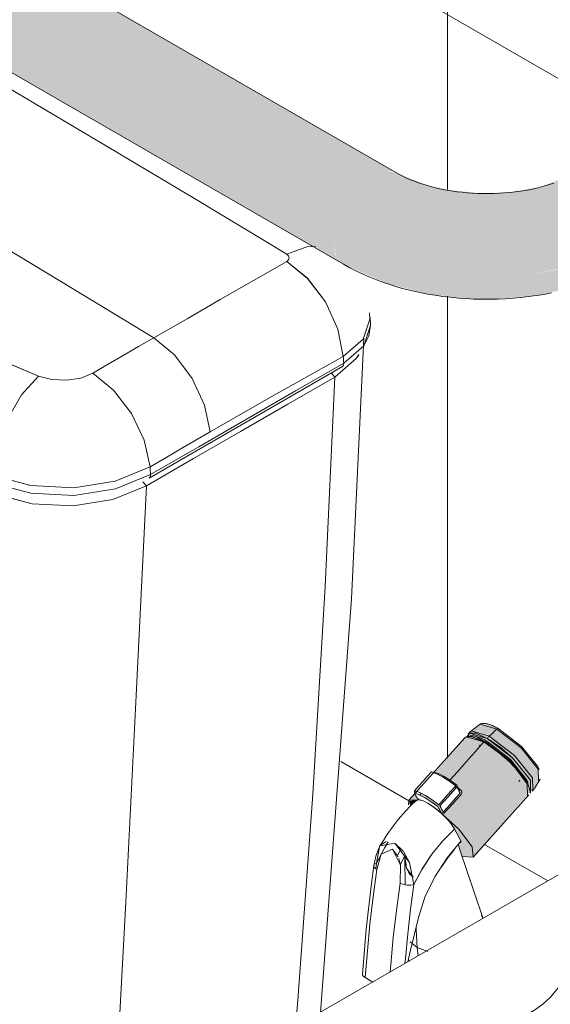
# Model space of a CAD drawing. Header units: millimetres. Extents: x -5352 to 6018, y -8027 to 2580.
# Tile 46 of 82: x 4926 to 5087, y -6235 to -5937. Entities that reach past the tile are written whole.
import ezdxf

# ---------------------------------------------------------------- set-up
doc = ezdxf.new("R2010")
doc.units = ezdxf.units.MM
for name, color, linetype, lineweight in [('A-WALL-PATT', 7, 'Continuous', 5), ('G-IMPT', 7, 'Continuous', 5), ('P-SANR-FIXT', 7, 'Continuous', 5)]:
    doc.layers.add(name, color=color, linetype=linetype, lineweight=lineweight)

# ---------------------------------------------------------------- blocks, each defined once
blk = doc.blocks.new('BARRA DE APOIO EM AÇO INOX 70cm - 2310_E_070_BR_Branco-V2-ISO_BANHEIRO')
at = {"layer": 'P-SANR-FIXT', "true_color": 0xf4f4f4}
for points in [[(6705.07, -6003.57), (6705.93, -5998.07), (6708.39, -5992.42), (6712.06, -5987.47), (6716.39, -5983.97), (6720.72, -5982.47), (6723.77, -5982.82), (6298.71, -5737.41), (6295.04, -5736.7), (6290.71, -5738.21), (6286.38, -5741.7), (6282.71, -5746.65), (6280.25, -5752.31), (6279.39, -5757.8), (6702.21, -6001.92)], [(6708.39, -6010.89), (6705.93, -6008.07), (6705.07, -6003.57), (6279.39, -5757.8), (6280.25, -5762.31), (6282.71, -5765.13), (6706.31, -6009.69)], [(6751.74, -6014.73), (6764.62, -6014), (6778.63, -6011.32), (6788.41, -6008.31), (6798.37, -6003.3), (6797.55, -5998.07), (6795.1, -5992.42), (6791.43, -5987.47), (6787.1, -5983.97), (6782.77, -5982.47), (6778.63, -5983.37), (6767.91, -5987.46), (6759.46, -5988.95), (6750.56, -5989.45), (6740.15, -5988.37), (6734.04, -5987.06), (6724.16, -5983.14), (6720.72, -5982.47), (6716.39, -5983.97), (6712.06, -5987.47), (6708.39, -5992.42), (6705.93, -5998.07), (6705.07, -6003.57), (6715.07, -6008.31), (6726.48, -6011.83), (6738.86, -6014)], [(6754.07, -6021.41), (6762.96, -6020.7), (6769.14, -6019.87), (6779.09, -6017.65), (6790.04, -6013.4), (6795.1, -6010.89), (6797.55, -6008.07), (6798.06, -6003.73), (6788.41, -6008.31), (6777, -6011.83), (6764.62, -6014), (6751.74, -6014.73), (6738.86, -6014), (6724.49, -6011.21), (6714.57, -6008.07), (6705.07, -6003.57), (6706.14, -6008.31), (6708.39, -6010.89), (6721.59, -6016.75), (6734.81, -6020.05), (6745.75, -6021.28)]]:
    blk.add_hatch(color=7, dxfattribs=at).paths.add_polyline_path(points)
at = {"layer": 'P-SANR-FIXT'}
for p, q in [((6724.39, -5983.18), (6298.71, -5737.41)), ((6282.71, -5765.13), (6708.39, -6010.89))]:
    blk.add_line(p, q, dxfattribs=at)
for points in [[(6724.39, -5983.18, 0), (6725.35, -5983.72, 0), (6726.38, -5984.24, 0), (6727.48, -5984.76, 0), (6728.63, -5985.26, 0), (6729.83, -5985.74, 0), (6731.09, -5986.2, 0), (6732.4, -5986.64, 0), (6733.76, -5987.05, 0), (6735.16, -5987.44, 0), (6736.59, -5987.8, 0), (6738.07, -5988.12, 0), (6739.57, -5988.41, 0), (6741.11, -5988.67, 0), (6742.67, -5988.9, 0), (6744.25, -5989.09, 0), (6745.84, -5989.24, 0), (6747.46, -5989.36, 0), (6749.08, -5989.44, 0), (6750.71, -5989.48, 0), (6752.34, -5989.49, 0), (6753.96, -5989.46, 0), (6755.59, -5989.39, 0), (6757.2, -5989.28, 0), (6758.81, -5989.14, 0), (6760.39, -5988.95, 0), (6761.96, -5988.74, 0), (6763.5, -5988.49, 0), (6765.01, -5988.2, 0), (6766.49, -5987.89, 0), (6767.94, -5987.54, 0), (6769.35, -5987.16, 0), (6770.72, -5986.76, 0), (6772.04, -5986.32, 0)], [(6708.39, -6010.89, 0), (6710.3, -6011.96, 0), (6712.26, -6012.96, 0), (6714.27, -6013.91, 0), (6716.31, -6014.8, 0), (6718.4, -6015.63, 0), (6720.51, -6016.4, 0), (6722.66, -6017.12, 0), (6724.85, -6017.79, 0), (6727.06, -6018.4, 0), (6729.3, -6018.95, 0), (6731.56, -6019.45, 0), (6733.84, -6019.9, 0), (6736.15, -6020.29, 0), (6738.47, -6020.62, 0), (6740.8, -6020.9, 0), (6743.15, -6021.13, 0), (6745.51, -6021.3, 0), (6747.87, -6021.42, 0), (6750.24, -6021.48, 0), (6752.61, -6021.49, 0), (6754.97, -6021.44, 0), (6757.34, -6021.34, 0), (6759.7, -6021.18, 0), (6762.05, -6020.97, 0), (6764.39, -6020.7, 0), (6766.71, -6020.38, 0), (6769.02, -6020.01, 0), (6771.31, -6019.58, 0)]]:
    blk.add_polyline3d(points, dxfattribs=at)
blk = doc.blocks.new('Deca_Caixa acoplada com acionamento Duo_Cx_ Acoplada Univ_ Compet_CDC_00F - CDC_00F_17_Branco-2802808-ISO_BANHEIRO')
at = {"layer": 'P-SANR-FIXT'}
for p, q in [((6697.28, -6005.6), (6691.16, -6007.78)), ((6699.84, -6005.54), (6697.28, -6005.6)), ((6650.9, -6033.19), (6626.28, -6018.2)), ((6716.38, -6027.53), (6716.19, -6025.65)), ((6716.53, -6028.46), (6716.32, -6026.54)), ((6585.4, -6031.83), (6615.97, -6044.74)), ((6705.75, -6045.07), (6712.24, -6039.47)), ((6712.24, -6039.46), (6713, -6038.29)), ((6628.78, -6045.37), (6632.42, -6043.88)), ((6649.53, -6075.66), (6708.03, -6041.88)), ((6704.71, -6043.87), (6705.75, -6045.07)), ((6705.75, -6045.07), (6704.71, -6043.87)), ((6615.97, -6044.74), (6620.04, -6045.83)), ((6620.04, -6045.83), (6624.48, -6046.05)), ((6624.48, -6046.05), (6628.78, -6045.37)), ((6648, -6064.22), (6644.14, -6056.11)), ((6649.77, -6072.3), (6648, -6064.22)), ((6601.85, -6074.77), (6613.73, -6077.96)), ((6648.67, -6078.02), (6647.64, -6076.82)), ((6647.64, -6076.82), (6648.68, -6078.02)), ((6649.57, -6075.63), (6649.87, -6075.22)), ((6649.87, -6075.22), (6649.94, -6074.6)), ((6601.71, -6077.12), (6613.66, -6080.28)), ((6613.73, -6077.96), (6626.66, -6078.59)), ((6638.5, -6082.15), (6648.67, -6078.02)), ((6602.82, -6080.52), (6614.07, -6083.47)), ((6613.66, -6080.28), (6626.68, -6080.9)), ((6626.51, -6084.04), (6638.48, -6082.16)), ((6614.13, -6083.47), (6626.47, -6084.04))]:
    blk.add_line(p, q, dxfattribs=at)
for points in [[(6581.05, -5942.23, 0), (6608.71, -5958.51, 0), (6636.26, -5974.86, 0), (6663.76, -5991.27, 0), (6691.16, -6007.78, 0)], [(6636.26, -5974.86, 0), (6608.71, -5958.51, 0), (6581.05, -5942.23, 0)], [(6552.75, -5974.75, 0), (6577.03, -5988.88, 0), (6601.65, -6003.43, 0), (6626.28, -6018.2, 0), (6650.9, -6033.19, 0)], [(6691.16, -6007.78, 0), (6663.75, -5991.27, 0), (6636.26, -5974.86, 0)], [(6615.97, -6044.74, 0), (6585.4, -6031.82, 0), (6555.91, -6018.17, 0), (6527.58, -6003.78, 0), (6500.37, -5988.66, 0)], [(6626.28, -6018.2, 0), (6601.65, -6003.43, 0), (6577.03, -5988.88, 0)], [(6691.16, -6007.78, 0), (6697.28, -6005.6, 0), (6699.84, -6005.54, 0)], [(6691.16, -6007.78, 0), (6691.74, -6008.3, 0), (6691.94, -6008.91, 0), (6691.74, -6009.51, 0), (6691.16, -6010.01, 0)], [(6691.16, -6010.01, 0), (6691.74, -6009.51, 0), (6691.94, -6008.91, 0), (6691.74, -6008.3, 0), (6691.16, -6007.78, 0)], [(6691.16, -6010.01, 0), (6681.09, -6015.8, 0), (6671.06, -6021.58, 0), (6661, -6027.37, 0), (6650.9, -6033.19, 0)], [(6650.9, -6033.19, 0), (6661, -6027.37, 0), (6671.06, -6021.58, 0), (6681.09, -6015.8, 0), (6691.16, -6010.01, 0)], [(6702.87, -6022.31, 0), (6697.47, -6015.15, 0), (6691.16, -6010.01, 0)], [(6691.16, -6010.01, 0), (6697.47, -6015.14, 0), (6702.87, -6022.31, 0), (6706.65, -6030.56, 0), (6708.29, -6038.79, 0)], [(6708.29, -6038.79, 0), (6706.64, -6030.56, 0), (6702.87, -6022.31, 0)], [(6716.19, -6025.66, 0), (6716.38, -6027.53, 0), (6714.29, -6033.6, 0), (6708.29, -6038.79, 0)], [(6708.29, -6038.79, 0), (6714.29, -6033.6, 0), (6716.38, -6027.53, 0)], [(6716.53, -6028.47, 0), (6716.58, -6029.46, 0), (6714.48, -6035.59, 0), (6708.44, -6040.82, 0)], [(6716.05, -6032.59, 0), (6716.58, -6029.46, 0), (6716.53, -6028.46, 0)], [(6650.9, -6033.19, 0), (6646.29, -6035.85, 0), (6641.68, -6038.52, 0), (6637.06, -6041.2, 0), (6632.42, -6043.89, 0)], [(6632.42, -6043.88, 0), (6637.06, -6041.2, 0), (6641.68, -6038.52, 0), (6646.29, -6035.85, 0), (6650.9, -6033.19, 0)], [(6650.9, -6033.19, 0), (6657.15, -6038.35, 0), (6662.5, -6045.45, 0), (6666.27, -6053.57, 0), (6667.97, -6061.66, 0)], [(6662.5, -6045.45, 0), (6657.15, -6038.35, 0), (6650.9, -6033.19, 0)], [(6701.36, -6237.64, 0), (6710.75, -6112.26, 0), (6714.52, -6033.24, 0)], [(6708.44, -6040.82, 0), (6714.48, -6035.59, 0), (6716.05, -6032.59, 0)], [(6649.94, -6074.6, 0), (6664.56, -6066.15, 0), (6679.19, -6057.71, 0), (6693.82, -6049.26, 0), (6708.44, -6040.82, 0)], [(6708.44, -6040.82, 0), (6693.82, -6049.26, 0), (6679.19, -6057.71, 0), (6664.56, -6066.15, 0), (6649.94, -6074.6, 0)], [(6708.29, -6038.79, 0), (6698.16, -6044.49, 0), (6688.09, -6050.18, 0), (6678.02, -6055.9, 0), (6667.97, -6061.66, 0)], [(6667.97, -6061.66, 0), (6678.02, -6055.9, 0), (6688.09, -6050.18, 0), (6698.16, -6044.49, 0), (6708.29, -6038.79, 0)], [(6713.03, -6038.24, 0), (6712.24, -6039.46, 0), (6705.75, -6045.07, 0)], [(6708.44, -6040.82, 0), (6708.37, -6041.45, 0), (6708.07, -6041.85, 0)], [(6708.07, -6041.85, 0), (6708.37, -6041.45, 0), (6708.44, -6040.82, 0)], [(6708.29, -6038.79, 0), (6708.33, -6039.29, 0), (6708.37, -6039.8, 0), (6708.4, -6040.31, 0), (6708.44, -6040.82, 0)], [(6708.44, -6040.82, 0), (6708.4, -6040.31, 0), (6708.37, -6039.8, 0), (6708.33, -6039.29, 0), (6708.29, -6038.79, 0)], [(6632.42, -6043.88, 0), (6628.78, -6045.37, 0), (6624.48, -6046.05, 0), (6620.04, -6045.83, 0), (6615.97, -6044.74, 0)], [(6644.14, -6056.11, 0), (6638.71, -6049.02, 0), (6632.42, -6043.89, 0)], [(6632.42, -6043.89, 0), (6638.71, -6049.02, 0), (6644.14, -6056.11, 0), (6648, -6064.22, 0), (6649.77, -6072.3, 0)], [(6601.85, -6074.77, 0), (6603.34, -6066.54, 0), (6606.49, -6058.06, 0), (6610.89, -6050.47, 0), (6615.97, -6044.74, 0)], [(6615.97, -6044.74, 0), (6610.89, -6050.47, 0), (6606.49, -6058.06, 0)], [(6705.75, -6045.07, 0), (6691.48, -6053.31, 0), (6677.21, -6061.55, 0), (6662.94, -6069.78, 0), (6648.67, -6078.02, 0)], [(6648.68, -6078.02, 0), (6662.95, -6069.78, 0), (6677.21, -6061.54, 0), (6691.48, -6053.31, 0), (6705.75, -6045.07, 0)], [(6667.97, -6061.66, 0), (6666.27, -6053.57, 0), (6662.5, -6045.45, 0)], [(6705.75, -6045.07, 0), (6702.83, -6108.51, 0), (6699.09, -6171.43, 0), (6694.53, -6233.81, 0), (6693.87, -6241.94, 0)], [(6693.87, -6241.94, 0), (6694.53, -6233.81, 0), (6699.09, -6171.43, 0), (6702.83, -6108.51, 0), (6705.75, -6045.07, 0)], [(6667.97, -6061.66, 0), (6663.42, -6064.3, 0), (6658.87, -6066.95, 0), (6654.32, -6069.62, 0), (6649.77, -6072.3, 0)], [(6649.77, -6072.3, 0), (6654.32, -6069.62, 0), (6658.87, -6066.95, 0), (6663.42, -6064.3, 0), (6667.97, -6061.66, 0)], [(6649.77, -6072.3, 0), (6639.17, -6076.62, 0), (6626.66, -6078.59, 0), (6613.73, -6077.96, 0), (6601.85, -6074.77, 0)], [(6626.66, -6078.59, 0), (6639.17, -6076.62, 0), (6649.77, -6072.3, 0)], [(6649.94, -6074.6, 0), (6649.9, -6074.02, 0), (6649.86, -6073.45, 0), (6649.81, -6072.87, 0), (6649.77, -6072.3, 0)], [(6649.77, -6072.3, 0), (6649.81, -6072.87, 0), (6649.86, -6073.45, 0), (6649.9, -6074.02, 0), (6649.94, -6074.6, 0)], [(6649.94, -6074.6, 0), (6639.28, -6078.92, 0), (6626.68, -6080.9, 0), (6613.66, -6080.28, 0), (6601.71, -6077.12, 0)], [(6626.68, -6080.9, 0), (6639.28, -6078.92, 0), (6649.94, -6074.6, 0)], [(6649.94, -6074.6, 0), (6649.87, -6075.22, 0), (6649.57, -6075.63, 0)], [(6648.66, -6078.03, 0), (6638.48, -6082.16, 0), (6626.47, -6084.04, 0), (6614.08, -6083.47, 0), (6602.76, -6080.49, 0)], [(6638.67, -6273.81, 0), (6639.11, -6265.82, 0), (6642.42, -6204.17, 0), (6645.61, -6141.56, 0), (6648.66, -6078.03, 0)], [(6648.67, -6078.02, 0), (6645.61, -6141.56, 0), (6642.42, -6204.16, 0), (6639.11, -6265.82, 0), (6638.68, -6273.81, 0)]]:
    blk.add_polyline3d(points, dxfattribs=at)
blk = doc.blocks.new('B1')
at = {"layer": 'G-IMPT'}
blk.add_line((6819.5, -6169.23), (6413.48, -6403.65), dxfattribs=at)
at = {"layer": 'P-SANR-FIXT'}
blk.add_polyline3d([(6776.45, -6225.63, 0), (6774.83, -6228.21, 0), (6773.01, -6230.64, 0), (6771, -6232.9, 0), (6768.82, -6234.95, 0), (6766.48, -6236.73, 0), (6763.99, -6238.19, 0)], dxfattribs=at)
blk = doc.blocks.new('deca_ducha-higienica-com-registro-e-derivacao_flex_1984_20_act - 1984_C20_ACT_Cromado-2955214-ISO_BANHEIRO')
at = {"layer": 'P-SANR-FIXT', "true_color": 0xf4f4f4}
for points in [[(6752.51, -6153.84), (6754.82, -6151.78), (6749.71, -6150.25), (6747.15, -6152.24), (6749.28, -6152.37), (6751.95, -6153.58)], [(6755.02, -6151.65), (6752.41, -6150.28), (6749.71, -6150.25), (6754.82, -6151.61)], [(6752.19, -6154.2), (6750.66, -6152.99), (6748.56, -6152.32), (6747.15, -6152.24), (6746.51, -6152.96), (6747.79, -6152.78), (6750.68, -6153.92), (6751.64, -6154.12)], [(6764.67, -6171), (6765.1, -6170.64), (6765.46, -6169.47), (6764.96, -6167.22), (6759.92, -6160.93), (6757.1, -6158.21), (6751.85, -6154.54), (6747.99, -6152.84), (6746.9, -6152.81), (6746.51, -6152.96), (6746.57, -6153.93), (6747.09, -6154.06), (6747.38, -6153.79), (6749.44, -6154.39), (6752.03, -6155.62), (6759.51, -6161.68), (6763.97, -6167.73), (6764.39, -6169.49), (6764.76, -6170.86)], [(6746.91, -6154.11), (6746.54, -6153.93), (6746.62, -6154.09)], [(6751.51, -6155.44), (6748.23, -6153.89), (6747.25, -6153.93), (6747.9, -6154.26), (6750.9, -6155.34)], [(6765.67, -6170.15), (6767.39, -6167.35), (6767.32, -6163.87), (6762.12, -6157.42), (6754.82, -6151.78), (6752.51, -6153.84), (6758.23, -6158.09), (6762.12, -6161.88), (6764.5, -6164.89), (6765.6, -6166.5), (6766.15, -6169.19), (6765.67, -6169.37), (6765.41, -6169.63), (6765.46, -6170.14)], [(6747.59, -6190.55), (6764.79, -6170.7), (6763.99, -6168.29), (6761.44, -6164.68), (6756.43, -6159.7), (6752.8, -6156.92), (6750.9, -6155.62), (6740.73, -6167.3), (6744.09, -6170.43), (6744.19, -6171.16), (6743.04, -6172.56), (6738.74, -6177.91), (6743.32, -6182.01), (6747.29, -6187.38), (6747.44, -6188.97)], [(6763.95, -6168.23), (6763.86, -6168.07), (6763.94, -6167.7), (6763.93, -6167.17), (6758.29, -6160.46), (6751.26, -6155.4), (6750.9, -6155.63), (6756.89, -6160.1), (6760.17, -6163.3), (6762.9, -6166.68), (6763.86, -6168.1)], [(6765.75, -6169.63), (6766.4, -6168.91), (6765.1, -6165.77), (6761.8, -6161.54), (6758.07, -6157.94), (6753.98, -6154.84), (6752.49, -6154.55), (6753.79, -6155.74), (6758.54, -6159.53), (6762.77, -6164), (6765.1, -6167.64), (6765.36, -6168.42)], [(6742.88, -6169.12), (6738.82, -6166.09), (6738.35, -6166.17), (6742.35, -6169.04)], [(6728.61, -6175.32), (6730.33, -6173.24), (6728.22, -6173.46), (6728.43, -6174.45)], [(6747.59, -6190.56), (6747.29, -6187.38), (6743.33, -6182.02), (6740.12, -6179.4), (6742, -6182.03), (6743.93, -6186.07), (6743.69, -6186.06), (6743.14, -6186.94), (6744.33, -6190.31), (6747.3, -6190.54)]]:
    blk.add_hatch(color=7, dxfattribs=at).paths.add_polyline_path(points)
h = blk.add_hatch(color=7, dxfattribs=at)
h.paths.add_polyline_path([(6743.14, -6186.94), (6743.24, -6186.77), (6743.14, -6186.93)])
h.paths.add_polyline_path([(6743.33, -6182.02), (6742.48, -6181.26), (6738.76, -6177.79), (6739.23, -6176.83), (6744.21, -6170.78), (6743.83, -6170.14), (6742.95, -6169.75), (6743.43, -6171.4), (6738.41, -6176.58), (6737.82, -6174.74), (6742.42, -6169.11), (6742.16, -6169.12), (6737.15, -6174.58), (6732.47, -6171.5), (6731.6, -6171.45), (6731.53, -6171.75), (6735.74, -6174.31), (6737.25, -6175.82), (6737.25, -6176.57), (6733.92, -6174.17), (6730.33, -6172.02), (6729.74, -6171.55), (6728.56, -6173.27), (6732.48, -6173.46), (6735.65, -6175.31), (6740.9, -6179.87), (6743.32, -6182.02)])
h.paths.add_polyline_path([(6740.57, -6167.2), (6750.9, -6155.63), (6747.68, -6154.16), (6745.43, -6154.16), (6736.02, -6165.04), (6739.89, -6166.77), (6740.31, -6167.03)])
h = blk.add_hatch(color=7, dxfattribs=at)
h.paths.add_polyline_path([(6763.62, -6165.25), (6761.43, -6162.54), (6763.49, -6165.21)])
h.paths.add_polyline_path([(6767.2, -6163.72), (6767.19, -6163.07), (6761.78, -6156.62), (6754.82, -6151.61), (6754.82, -6151.78), (6762.12, -6157.42), (6766.8, -6163.22)])
h.paths.add_polyline_path([(6753.17, -6155.36), (6751.7, -6154.13), (6751.62, -6154.42), (6753.05, -6155.28)])
h.paths.add_polyline_path([(6753.98, -6154.84), (6751.58, -6153.58), (6752.51, -6154.31), (6753.79, -6154.77)])
h = blk.add_hatch(color=7, dxfattribs=at)
h.paths.add_polyline_path([(6764, -6168.29), (6763.86, -6167.6), (6763.99, -6168.28)])
h.paths.add_polyline_path([(6760.09, -6163.19), (6758.54, -6161.09), (6758.55, -6161.54), (6759.51, -6162.57)])
at = {"layer": 'P-SANR-FIXT'}
for p, q in [((6749.42, -6150.41), (6746.85, -6152.41)), ((6749.71, -6150.25), (6754.82, -6151.78)), ((6754.82, -6151.78), (6749.71, -6150.25)), ((6754.8, -6151.41), (6755.48, -6151.75)), ((6755.48, -6151.75), (6754.86, -6151.41)), ((6745.12, -6154.32), (6728.28, -6173.16)), ((6745.55, -6154.03), (6746.2, -6153.91)), ((6746.72, -6152.53), (6746.08, -6153.25)), ((6746.87, -6153.9), (6746.2, -6153.91)), ((6751.37, -6155.55), (6746.87, -6153.9)), ((6747.17, -6153.93), (6746.9, -6154)), ((6746.9, -6154), (6747.14, -6153.94)), ((6747.15, -6152.24), (6752.51, -6153.84)), ((6748.8, -6154.31), (6751.37, -6155.55)), ((6749.8, -6156.58), (6749.48, -6156.94)), ((6756.46, -6159.64), (6750.9, -6155.62)), ((6751.37, -6155.55), (6751.51, -6155.44)), ((6755.68, -6157.1), (6751.86, -6154.55)), ((6763.99, -6168.29), (6760.18, -6163.2)), ((6742.44, -6169.52), (6742.04, -6169.23)), ((6761.41, -6167.6), (6761.73, -6167.24)), ((6764.06, -6171.93), (6764, -6168.29)), ((6766.21, -6169.71), (6767.91, -6166.93)), ((6730.04, -6170.98), (6729.8, -6170.52)), ((6731.84, -6171.18), (6731.36, -6171.71)), ((6743.51, -6170.31), (6743.08, -6169.99)), ((6747.66, -6190.48), (6764.49, -6171.64)), ((6764.78, -6170.5), (6764.72, -6169.85)), ((6765.46, -6170.57), (6766.1, -6169.86)), ((6730.57, -6173.23), (6731.3, -6173.15)), ((6737.25, -6176.58), (6738.74, -6177.94)), ((6738.74, -6177.93), (6737.25, -6176.58)), ((6721.25, -6185.79), (6719.5, -6187.04)), ((6726.43, -6188.69), (6723.9, -6186.31)), ((6743.14, -6186.93), (6743.61, -6188.26)), ((6743.61, -6188.26), (6743.14, -6186.94)), ((6718.39, -6192.3), (6719.31, -6187.34)), ((6719.3, -6187.37), (6718.39, -6192.3)), ((6725.73, -6188.14), (6724.77, -6189.79)), ((6725.52, -6192.82), (6726.97, -6190.14)), ((6726.97, -6190.14), (6727.44, -6193.9)), ((6750.41, -6208.64), (6743.54, -6188.05)), ((6717.75, -6192.69), (6718.39, -6192.3)), ((6718.39, -6192.3), (6717.75, -6192.69)), ((6718.39, -6192.3), (6718.14, -6194.08)), ((6718.14, -6194.08), (6718.39, -6192.3)), ((6726.94, -6191.01), (6727.02, -6198.9)), ((6727.44, -6193.9), (6729.49, -6196.6)), ((6750.54, -6209.09), (6750.2, -6208.11)), ((6750.37, -6208.53), (6750.53, -6209.07)), ((6728.57, -6216.15), (6730.66, -6217.86)), ((6730.66, -6217.86), (6728.65, -6216.25)), ((6733.9, -6219.1), (6730.66, -6217.86)), ((6730.66, -6217.86), (6730.97, -6220.42)), ((6730.97, -6220.42), (6730.66, -6217.86)), ((6730.66, -6217.86), (6733.9, -6219.1)), ((6728.04, -6221.43), (6728.1, -6222.09))]:
    blk.add_line(p, q, dxfattribs=at)
for points in [[(6749.42, -6150.41, 0), (6749.62, -6150.28, 0), (6749.84, -6150.17, 0), (6750.06, -6150.09, 0), (6750.29, -6150.04, 0), (6750.52, -6150.01, 0), (6750.76, -6149.99, 0), (6751, -6150, 0), (6751.25, -6150.02, 0), (6751.5, -6150.05, 0), (6751.76, -6150.1, 0), (6752.03, -6150.16, 0), (6752.3, -6150.24, 0), (6752.58, -6150.33, 0), (6752.87, -6150.43, 0), (6753.16, -6150.54, 0), (6753.46, -6150.66, 0), (6753.77, -6150.8, 0), (6754.09, -6150.95, 0), (6754.41, -6151.11, 0), (6754.74, -6151.28, 0), (6755.07, -6151.46, 0), (6755.37, -6151.63, 0)], [(6750.9, -6155.63, 0), (6745.55, -6154.03, 0), (6745.12, -6154.32, 0)], [(6745.79, -6153.96, 0), (6746.51, -6152.96, 0), (6751.86, -6154.55, 0)], [(6745.81, -6154.3, 0), (6745.96, -6154.15, 0), (6746.12, -6154.03, 0), (6746.3, -6153.94, 0), (6746.49, -6153.86, 0), (6746.7, -6153.81, 0), (6746.91, -6153.77, 0), (6747.12, -6153.76, 0), (6747.35, -6153.76, 0), (6747.58, -6153.77, 0), (6747.83, -6153.8, 0), (6748.08, -6153.84, 0), (6748.34, -6153.9, 0), (6748.6, -6153.97, 0), (6748.88, -6154.06, 0), (6749.17, -6154.15, 0), (6749.46, -6154.26, 0), (6749.76, -6154.39, 0), (6750.07, -6154.52, 0), (6750.39, -6154.67, 0), (6750.71, -6154.83, 0), (6751.04, -6155, 0), (6751.38, -6155.18, 0), (6751.72, -6155.37, 0), (6751.78, -6155.4, 0)], [(6751.86, -6154.55, 0), (6748.56, -6152.99, 0), (6746.51, -6152.96, 0), (6746.15, -6153.87, 0)], [(6746.54, -6153.93, 0), (6747.59, -6154.15, 0), (6750.9, -6155.63, 0)], [(6752.51, -6153.84, 0), (6747.15, -6152.24, 0), (6746.72, -6152.53, 0)], [(6752.51, -6153.84, 0), (6752.35, -6154.02, 0), (6752.19, -6154.2, 0), (6752.03, -6154.38, 0), (6751.86, -6154.55, 0)], [(6751.86, -6154.55, 0), (6752.03, -6154.38, 0), (6752.19, -6154.2, 0), (6752.35, -6154.02, 0), (6752.51, -6153.84, 0)], [(6752.51, -6153.84, 0), (6753.08, -6153.32, 0), (6753.66, -6152.81, 0), (6754.24, -6152.29, 0), (6754.82, -6151.78, 0)], [(6754.82, -6151.78, 0), (6754.24, -6152.29, 0), (6753.66, -6152.81, 0), (6753.08, -6153.32, 0), (6752.51, -6153.84, 0)], [(6765.36, -6170.23, 0), (6765.67, -6170.15, 0), (6765.6, -6166.5, 0), (6760.15, -6159.75, 0), (6752.51, -6153.84, 0)], [(6752.51, -6153.84, 0), (6760.15, -6159.75, 0), (6765.6, -6166.5, 0), (6765.67, -6170.15, 0), (6765.36, -6170.23, 0)], [(6754.82, -6151.78, 0), (6755.02, -6151.65, 0), (6755.21, -6151.59, 0), (6755.37, -6151.63, 0), (6755.48, -6151.75, 0)], [(6767.39, -6167.35, 0), (6767.32, -6163.87, 0), (6762.12, -6157.42, 0), (6754.82, -6151.78, 0)], [(6755.48, -6151.75, 0), (6762.31, -6157.03, 0), (6767.19, -6163.07, 0), (6767.58, -6163.97, 0)], [(6750.9, -6155.62, 0), (6748.21, -6158.63, 0), (6745.52, -6161.64, 0), (6742.84, -6164.64, 0), (6740.56, -6167.19, 0)], [(6740.57, -6167.2, 0), (6742.84, -6164.65, 0), (6745.53, -6161.64, 0), (6748.22, -6158.64, 0), (6750.9, -6155.63, 0)], [(6750.9, -6155.63, 0), (6754.71, -6158.27, 0), (6758.55, -6161.54, 0), (6761.63, -6164.85, 0)], [(6751.37, -6155.55, 0), (6751.26, -6155.57, 0), (6751.14, -6155.59, 0), (6751.02, -6155.61, 0)], [(6751.02, -6155.61, 0), (6751.14, -6155.59, 0), (6751.26, -6155.57, 0), (6751.37, -6155.55, 0)], [(6764.72, -6169.85, 0), (6763.97, -6167.73, 0), (6758.72, -6161.23, 0), (6751.37, -6155.55, 0)], [(6751.57, -6155.41, 0), (6751.65, -6155.38, 0), (6751.76, -6155.4, 0), (6751.78, -6155.4, 0)], [(6751.85, -6155.48, 0), (6758.9, -6160.93, 0), (6763.93, -6167.17, 0), (6764.29, -6167.95, 0)], [(6751.86, -6154.55, 0), (6759.51, -6160.46, 0), (6764.96, -6167.22, 0), (6765.03, -6170.86, 0)], [(6764.75, -6171.13, 0), (6765.03, -6170.86, 0), (6764.96, -6167.22, 0), (6759.51, -6160.46, 0), (6755.71, -6157.13, 0)], [(6735, -6164.66, 0), (6733.72, -6166.09, 0), (6732.44, -6167.52, 0), (6731.16, -6168.95, 0), (6729.87, -6170.38, 0)], [(6742.35, -6168.9, 0), (6740.31, -6167.41, 0), (6738.35, -6166.17, 0), (6736.55, -6165.24, 0), (6735, -6164.66, 0)], [(6735.6, -6164.64, 0), (6737.08, -6165.19, 0), (6738.82, -6166.09, 0), (6740.73, -6167.3, 0), (6742.67, -6168.72, 0)], [(6737.23, -6174.63, 0), (6738.51, -6173.2, 0), (6739.79, -6171.77, 0), (6741.07, -6170.34, 0), (6742.35, -6168.9, 0)], [(6742.7, -6169.29, 0), (6741.42, -6170.72, 0), (6740.14, -6172.15, 0), (6738.86, -6173.58, 0), (6737.58, -6175.01, 0)], [(6742.31, -6169.03, 0), (6742.89, -6169.44, 0), (6743.83, -6170.14, 0)], [(6742.67, -6168.72, 0), (6742.88, -6169.12, 0), (6743.09, -6169.52, 0), (6743.3, -6169.92, 0), (6743.51, -6170.31, 0)], [(6743.68, -6171.13, 0), (6743.43, -6170.67, 0), (6743.19, -6170.21, 0), (6742.95, -6169.75, 0), (6742.7, -6169.29, 0)], [(6762.95, -6166.59, 0), (6764, -6168.29, 0), (6764.07, -6171.94, 0)], [(6736.9, -6175.17, 0), (6734.96, -6173.74, 0), (6733.06, -6172.53, 0), (6731.31, -6171.63, 0), (6729.83, -6171.08, 0)], [(6729.83, -6171.08, 0), (6730.08, -6171.55, 0), (6730.33, -6172.02, 0), (6730.58, -6172.49, 0), (6730.82, -6172.96, 0)], [(6729.87, -6170.38, 0), (6731.43, -6170.96, 0), (6733.23, -6171.89, 0), (6735.19, -6173.13, 0), (6737.23, -6174.63, 0)], [(6738.56, -6176.86, 0), (6739.84, -6175.43, 0), (6741.12, -6174, 0), (6742.4, -6172.56, 0), (6743.68, -6171.13, 0)], [(6744, -6171.49, 0), (6742.72, -6172.92, 0), (6741.44, -6174.36, 0), (6740.16, -6175.79, 0), (6738.88, -6177.22, 0)], [(6743.83, -6170.14, 0), (6744.09, -6170.43, 0), (6744.21, -6170.78, 0), (6744.19, -6171.16, 0), (6744, -6171.49, 0)], [(6730.42, -6173.34, 0), (6729.4, -6174.3, 0), (6728.4, -6175.29, 0), (6727.42, -6176.31, 0), (6726.47, -6177.37, 0), (6725.53, -6178.45, 0), (6724.62, -6179.56, 0), (6723.73, -6180.7, 0), (6722.87, -6181.86, 0), (6722.03, -6183.05, 0), (6721.21, -6184.26, 0), (6720.43, -6185.49, 0), (6719.67, -6186.73, 0), (6719.31, -6187.34, 0)], [(6728.06, -6174.66, 0), (6728.19, -6173.28, 0), (6731.31, -6173.14, 0)], [(6731.3, -6173.15, 0), (6728.19, -6173.28, 0), (6728.09, -6174.69, 0)], [(6731.31, -6173.14, 0), (6730.58, -6173.23, 0), (6730.42, -6173.34, 0)], [(6730.84, -6172.98, 0), (6730.73, -6172.91, 0), (6730.69, -6172.8, 0), (6730.69, -6172.66, 0), (6730.72, -6172.51, 0)], [(6730.82, -6172.96, 0), (6730.94, -6173, 0), (6731.07, -6173.04, 0), (6731.19, -6173.09, 0)], [(6731.19, -6173.1, 0), (6731.07, -6173.06, 0), (6730.95, -6173.02, 0), (6730.84, -6172.98, 0)], [(6731.31, -6173.14, 0), (6732.48, -6173.46, 0), (6733.92, -6174.17, 0), (6735.57, -6175.24, 0), (6737.25, -6176.57, 0)], [(6737.25, -6176.58, 0), (6735.56, -6175.25, 0), (6733.92, -6174.18, 0), (6732.47, -6173.46, 0), (6731.31, -6173.14, 0)], [(6737.9, -6177.04, 0), (6737.65, -6176.57, 0), (6737.4, -6176.1, 0), (6737.15, -6175.64, 0), (6736.9, -6175.17, 0)], [(6737.58, -6175.01, 0), (6737.82, -6175.47, 0), (6738.07, -6175.94, 0), (6738.31, -6176.4, 0), (6738.56, -6176.86, 0)], [(6737.91, -6177.07, 0), (6737.74, -6176.94, 0), (6737.58, -6176.82, 0), (6737.41, -6176.69, 0), (6737.24, -6176.57, 0)], [(6737.24, -6176.57, 0), (6743.32, -6182.01, 0), (6747.29, -6187.38, 0), (6747.59, -6190.55, 0), (6744.28, -6190.37, 0)], [(6737.25, -6176.57, 0), (6737.42, -6176.69, 0), (6737.58, -6176.8, 0), (6737.74, -6176.92, 0), (6737.9, -6177.04, 0)], [(6744.29, -6190.37, 0), (6747.59, -6190.56, 0), (6747.29, -6187.38, 0), (6743.33, -6182.02, 0), (6737.25, -6176.58, 0)], [(6738.88, -6177.22, 0), (6738.63, -6177.24, 0), (6738.37, -6177.23, 0), (6738.13, -6177.18, 0), (6737.91, -6177.07, 0)], [(6738.76, -6177.96, 0), (6740.11, -6179.39, 0), (6741.22, -6180.78, 0), (6742, -6182.03, 0)], [(6742, -6182.03, 0), (6741.22, -6180.78, 0), (6740.11, -6179.39, 0), (6738.76, -6177.96, 0)], [(6742, -6182.03, 0), (6738.46, -6185.55, 0), (6735.14, -6189.64, 0), (6732.18, -6194.13, 0), (6729.7, -6198.83, 0)], [(6729.7, -6198.83, 0), (6732.2, -6194.1, 0), (6735.14, -6189.64, 0), (6738.44, -6185.58, 0), (6742, -6182.03, 0)], [(6743.93, -6185.65, 0), (6743.45, -6184.75, 0), (6742.96, -6183.84, 0), (6742.48, -6182.94, 0), (6742, -6182.03, 0)], [(6742, -6182.03, 0), (6742.48, -6182.94, 0), (6742.96, -6183.84, 0), (6743.45, -6184.75, 0), (6743.93, -6185.65, 0)], [(6718.39, -6192.3, 0), (6720.87, -6187.6, 0), (6721.9, -6185.92, 0)], [(6721.9, -6185.92, 0), (6720.88, -6187.56, 0), (6718.39, -6192.3, 0)], [(6719.5, -6187.05, 0), (6723.9, -6186.31, 0), (6728.32, -6192.14, 0), (6729.7, -6198.83, 0)], [(6731.04, -6208.84, 0), (6733.04, -6202.68, 0), (6735.99, -6196.48, 0), (6739.71, -6190.68, 0), (6743.93, -6185.65, 0)], [(6743.93, -6185.65, 0), (6744.02, -6185.93, 0), (6743.93, -6186.07, 0), (6743.69, -6186.06, 0)], [(6717.54, -6193.1, 0), (6718.14, -6190.19, 0), (6718.92, -6188.1, 0), (6719.3, -6187.37, 0)], [(6718.42, -6194.3, 0), (6719.79, -6189.64, 0), (6723.19, -6188.09, 0), (6724.95, -6190.42, 0)], [(6725.49, -6198.38, 0), (6725.59, -6193, 0), (6723.19, -6188.09, 0), (6719.79, -6189.65, 0), (6718.42, -6194.3, 0)], [(6729.7, -6198.83, 0), (6728.32, -6192.14, 0), (6726.54, -6188.85, 0)], [(6727.44, -6193.9, 0), (6727.01, -6192.07, 0), (6726.97, -6190.14, 0)], [(6741.93, -6188.13, 0), (6741.5, -6188.84, 0), (6739.77, -6190.94, 0), (6738.14, -6193.39, 0), (6737.66, -6193.97, 0)], [(6714.08, -6225.97, 0), (6715.22, -6212.33, 0), (6716.81, -6198.49, 0), (6717.54, -6193.1, 0)], [(6718.42, -6194.3, 0), (6717.77, -6193.77, 0), (6717.53, -6193.21, 0)], [(6717.53, -6193.21, 0), (6717.77, -6193.77, 0), (6718.42, -6194.3, 0)], [(6725.14, -6190.96, 0), (6725.59, -6192.99, 0), (6725.49, -6198.38, 0)], [(6714.97, -6227.03, 0), (6715.59, -6218.95, 0), (6716.38, -6210.8, 0), (6717.32, -6202.58, 0), (6718.42, -6194.3, 0)], [(6718.42, -6194.3, 0), (6717.32, -6202.58, 0), (6716.38, -6210.8, 0), (6715.59, -6218.95, 0), (6714.97, -6227.03, 0)], [(6729.5, -6196.6, 0), (6728.29, -6195.5, 0), (6727.44, -6193.9, 0)], [(6722.47, -6225.36, 0), (6722.67, -6223.03, 0), (6723.45, -6214.88, 0), (6724.39, -6206.66, 0), (6725.49, -6198.38, 0)], [(6725.49, -6198.38, 0), (6724.39, -6206.66, 0), (6723.45, -6214.88, 0), (6722.67, -6223.03, 0), (6722.47, -6225.36, 0)], [(6725.49, -6198.38, 0), (6726.46, -6198.79, 0), (6727.6, -6199.02, 0), (6728.74, -6199.03, 0), (6729.7, -6198.83, 0)], [(6729.7, -6198.83, 0), (6728.74, -6199.03, 0), (6727.6, -6199.02, 0), (6726.46, -6198.79, 0), (6725.49, -6198.38, 0)], [(6729.7, -6198.83, 0), (6728.7, -6206.33, 0), (6727.83, -6213.78, 0), (6727.09, -6221.18, 0), (6726.94, -6222.76, 0)], [(6726.94, -6222.76, 0), (6727.09, -6221.18, 0), (6727.83, -6213.78, 0), (6728.7, -6206.33, 0), (6729.7, -6198.83, 0)], [(6727.85, -6222.23, 0), (6728.66, -6218.7, 0), (6729.82, -6213.77, 0), (6731.04, -6208.84, 0)], [(6730.66, -6217.86, 0), (6730.39, -6212.55, 0), (6730.34, -6211.67, 0)], [(6730.34, -6211.67, 0), (6730.39, -6212.55, 0), (6730.66, -6217.86, 0)], [(6714.97, -6227.03, 0), (6714.47, -6226.67, 0), (6714.16, -6226.31, 0), (6714.08, -6225.96, 0)], [(6714.08, -6225.96, 0), (6714.16, -6226.31, 0), (6714.47, -6226.67, 0), (6714.97, -6227.03, 0)], [(6717.3, -6228.37, 0), (6716.74, -6228.05, 0), (6714.97, -6227.03, 0)], [(6714.97, -6227.03, 0), (6716.74, -6228.05, 0), (6717.3, -6228.37, 0)]]:
    blk.add_polyline3d(points, dxfattribs=at)

msp = doc.modelspace()

# ---------------------------------------------------------------- hatches: boundary and pattern name
at = {"layer": 'A-WALL-PATT', "true_color": 0x808080}
h = msp.add_hatch(dxfattribs=at)
h.set_pattern_fill('FP_21', color=8, style=0, pattern_type=2)
h.set_pattern_definition([(330, (6186.92, -7323.46), (0.0004, 244.949), []), (90, (6186.92, -7323.46), (-282.843, 163.3), [])])
h.paths.add_polyline_path([(5902.951, -7159.507), (5902.951, -6522.64), (5833.365, -6562.815), (5833.365, -6727.413), (5826.63, -6725.856), (5808.952, -6715.65), (5808.952, -6641.282), (5753.204, -6609.096), (5584.753, -6706.351), (5388.443, -6593.234), (5376.477, -6587.034), (5359.506, -6576.305), (5070.745, -6409.589), (5070.745, -6499.61), (5087.942, -6489.57), (5087.942, -6481.507), (5089.247, -6480.753), (5089.029, -6479.236), (5087.942, -6476.852), (5087.942, -6469.137), (5096.005, -6464.482), (5106.884, -6465.893), (5108.742, -6465.075), (5111.524, -6464.245), (5115.788, -6464.691), (5120.385, -6466.674), (5124.938, -6470.018), (5129.305, -6474.698), (5133.759, -6481.816), (5136.075, -6487.244), (5137.438, -6492.255), (5137.97, -6497.225), (5137.368, -6502.161), (5135.602, -6506.064), (5131.512, -6509.409), (5127.195, -6511.546), (5121.339, -6511.374), (5115.968, -6508.835), (5113.44, -6506.991), (5109.971, -6509.061), (5109.971, -6527.204), (5109.022, -6528.051), (5108.878, -6585.215), (5107.957, -6591.535), (5107.581, -6592.844), (5103.749, -6599.929), (5097.368, -6605.206), (5091.8, -6606.644), (5085.673, -6606.805), (5083.539, -6606.8), (5077.53, -6604.565), (5070.253, -6599.968), (5064.501, -6594.198), (5059.415, -6587.475), (5058.473, -6585.829), (5053.894, -6576.392), (5051.839, -6568.496), (5050.75, -6560.383), (5050.505, -6518.705), (5042.688, -6514.072), (5041.978, -6512.747), (5042.193, -6508.818), (5042.688, -6507.92), (5043.862, -6507.054), (5047.256, -6506.433), (5050.505, -6507.274), (5050.75, -6507.274), (5050.75, -6398.044), (5038.198, -6391.159), (4859.919, -6494.189), (4846.16, -6549.369), (5886.972, -7150.281)])
h.paths.add_polyline_path([(5808.952, -6618.188), (5808.952, -6576.91), (5773.204, -6597.549), (5802.894, -6614.69)])
h.paths.add_polyline_path([(5088.262, -6587.196), (5088.772, -6586.098), (5089.026, -6579.858), (5089.026, -6526.133), (5087.942, -6523.489), (5087.613, -6521.902), (5082.114, -6525.077), (5081.34, -6525.077), (5082.832, -6526.152), (5083.725, -6527.489), (5083.647, -6529.915), (5083.55, -6531.629), (5082.65, -6532.714), (5080.38, -6533.624), (5078.447, -6533.802), (5076.151, -6533.392), (5073.446, -6531.95), (5070.745, -6530.39), (5071.071, -6563.505), (5071.632, -6566.281), (5073.07, -6570.766), (5076.691, -6577.756), (5079.886, -6581.597), (5085.731, -6586.489), (5086.992, -6586.943)])
h.paths.add_polyline_path([(4870.873, -6451.129), (4996.688, -6378.381), (5020.192, -6364.47), (5020.192, -6364.072), (5050.75, -6346.43), (5050.488, -6255.143), (5014.43, -6276.125), (5013.183, -6286.694), (5012.443, -6289.289), (5010.711, -6292.705), (5007.622, -6296.769), (5003.923, -6299.891), (4998.271, -6303.38), (4944.227, -6334.229), (4937.144, -6336.369), (4932.713, -6337.204), (4928.285, -6337.516), (4922.307, -6337.448), (4916.228, -6336.644), (4913.731, -6335.891), (4911.689, -6335.243), (4905.376, -6339.155), (4905.376, -6346.783), (4897.609, -6351.268), (4897.42, -6379.464), (4896.001, -6383.928), (4893.34, -6388.91), (4890.149, -6392.195), (4886.289, -6394.871), (4884.946, -6395.809), (4871.229, -6449.732)])
h.paths.add_polyline_path([(4166.483, -4716.899), (4165.33, -4716.83), (4166.334, -4716.871)])
h.paths.add_polyline_path([(5902.951, -6424.66), (5902.951, -5689.813), (4287.85, -4757.334), (4288.165, -5358.747), (4288.459, -5363.891), (4291.774, -5361.251), (4292.407, -5360.809), (4291.246, -5352.918), (4290.955, -5350.276), (4292.029, -5342.479), (4293.184, -5339.559), (4296.462, -5334.072), (4297.844, -5332.793), (4302.398, -5329.353), (4312.634, -5322.194), (4320.155, -5319.25), (4329.391, -5320.701), (4339.212, -5326.372), (4348.443, -5335.582), (4355.971, -5347.224), (4360.878, -5359.876), (4362.583, -5372.027), (4360.878, -5382.213), (4355.963, -5389.204), (4335.919, -5398.635), (4332.146, -5399.708), (4324.089, -5398.832), (4319.266, -5396.948), (4314.126, -5393.876), (4308.999, -5389.39), (4305.54, -5390.821), (4304.038, -5391.311), (4308.502, -5394.119), (4309.223, -5396.995), (4308.257, -5400.083), (4306.315, -5402.164), (4305.193, -5402.63), (4303.926, -5402.993), (4301.661, -5402.262), (4288.449, -5394.798), (4288.039, -5411.997), (4287.85, -5412.68), (4287.61, -5506.651), (4287.036, -5512.362), (4281.992, -5523.927), (4276.768, -5529.593), (4270.306, -5533.096), (4263.217, -5534.153), (4256.119, -5534.175), (4246.465, -5531.099), (4236.14, -5524.808), (4227.483, -5516.817), (4219.486, -5507.44), (4213.123, -5496.659), (4208.587, -5486.3), (4205.199, -5476.169), (4203.398, -5462.213), (4203.365, -5121.051), (4201.532, -5110.103), (4199.81, -5109.592), (4197.099, -5106.734), (4195.412, -5099.694), (4191.863, -5101.743), (4189.948, -5100.637), (4189.726, -5076.226), (4188.696, -5071.38), (4182.431, -5067.106), (4181.833, -5065.409), (4181.809, -5064.424), (4180.067, -5063.418), (4179.411, -5062.238), (4179.588, -5058.824), (4181.244, -5055.917), (4183.75, -5053.774), (4186.05, -5053.127), (4185.537, -5051.492), (4173.748, -4981.536), (4165.409, -4979.946), (4158.364, -4977.321), (4149.427, -4971.187), (4145.63, -4967.074), (4142.416, -4962.72), (4139.77, -4957.181), (4137.48, -4950.601), (4159.872, -4918.189), (4161.544, -4918.2), (4165.212, -4919.706), (4170.519, -4922.558), (4183.856, -4931.082), (4196.463, -4940.517), (4200.921, -4944.425), (4203.522, -4947.259), (4204.01, -4948.743), (4195.937, -4960.43), (4213.449, -5065.024), (4217.342, -5062.776), (4239.133, -5075.357), (4239.133, -5097.402), (4214.995, -5111.338), (4217.16, -5122.26), (4217.398, -5123.306), (4217.706, -5464.234), (4218.322, -5471.94), (4221.877, -5482.886), (4226.774, -5492.935), (4231.51, -5500.325), (4238.098, -5508.342), (4245.777, -5514.704), (4255.353, -5519.868), (4262.532, -5520.811), (4267.313, -5519.254), (4270.884, -5515.944), (4272.771, -5512.43), (4273.85, -5502.661), (4273.739, -5393.572), (4272.341, -5391.694), (4270.845, -5388.745), (4269.959, -5384.099), (4257.369, -5376.53), (4256.738, -5373.668), (4258.146, -5369.849), (4260.707, -5367.951), (4261.466, -5367.598), (4263.004, -5367.662), (4273.85, -5373.788), (4273.85, -4749.251), (4193.854, -4703.065), (4191.316, -4712.582), (4188.624, -4715.346), (4180.744, -4717.404), (4174.935, -4717.636), (4166.129, -4716.83), (4156.806, -4714.941), (4143.357, -4709.751), (4139.231, -4707.355), (4135.871, -4705.044), (4133.022, -4702.274), (4130.489, -4699.104), (4130.231, -4695.348), (4136.124, -4674.067), (4138.517, -4671.117), (3980.745, -4580.027), (3980.745, -5791.522), (4174.488, -5903.684), (4182.449, -5910.068), (4188.886, -5921.954), (4189.847, -5929.579), (4189.847, -5939.834), (4188.78, -5945.746), (4186.521, -5950.881), (4183.508, -5955), (4173.131, -5963.133), (4001.951, -6061.964), (4477.717, -6336.563), (4483.535, -6332.141), (4493.757, -6325.083), (4506.298, -6317.617), (4522.689, -6309.268), (4531.565, -6305.37), (4547.166, -6299.285), (4562.995, -6294.062), (4643.392, -6271.472), (4684.61, -6260.148), (4674.364, -6254.233), (4674.364, -6237.903), (4709.719, -6217.49), (4721.358, -6224.192), (4718.89, -6220.153), (4717.542, -6216.91), (4716.467, -6209.865), (4713.325, -6182.498), (4709.799, -6151.807), (4704.617, -6095.105), (4698.952, -6009.681), (4697.721, -5984.436), (4696.081, -5946.697), (4694.907, -5942.933), (4694.411, -5939.803), (4694.679, -5935.37), (4696.817, -5927.902), (4699.665, -5922.639), (4702.899, -5918.46), (4709.984, -5912.866), (4714.943, -5909.914), (4729.978, -5901.121), (4751.708, -5889.034), (4774.283, -5876.663), (4776.422, -5876.209), (4784.008, -5875.128), (4786.666, -5875.402), (4790.069, -5875.69), (4595.257, -5762.836), (4588.584, -5757.803), (4580.95, -5748.169), (4579.42, -5745.339), (4577.016, -5738.293), (4575.957, -5730.584), (4577.104, -5722.855), (4580.512, -5713.946), (4587.931, -5704.52), (4596.61, -5698.051), (4595.017, -5689.119), (4594.944, -5687.157), (4595.089, -5682.037), (4597.24, -5674.305), (4599.89, -5670.462), (4603.032, -5667.528), (4606.355, -5665.252), (4609.158, -5663.773), (4615.232, -5661.417), (4624.353, -5662.863), (4634.051, -5668.479), (4643.949, -5678.807), (4650.771, -5689.567), (4655.445, -5701.793), (4656.957, -5714.328), (4655.111, -5724.012), (4649.882, -5730.847), (4640.856, -5735.358), (4637.015, -5736.43), (4631.074, -5736.344), (4625.587, -5734.505), (4621.206, -5732.384), (4614.554, -5727.335), (4612.854, -5725.666), (4609.309, -5728.742), (4608.16, -5731.278), (4610.205, -5733.993), (4615.943, -5738.207), (5042.218, -5983.973), (5052.21, -5987.656), (5059.557, -5988.91), (5069.621, -5989.364), (5078.721, -5988.384), (5086.846, -5986.545), (5092.855, -5983.973), (5091.406, -5975.71), (5091.333, -5973.747), (5091.478, -5968.628), (5093.629, -5960.896), (5096.279, -5957.052), (5099.42, -5954.118), (5102.744, -5951.843), (5105.547, -5950.363), (5111.621, -5948.007), (5120.742, -5949.453), (5130.44, -5955.069), (5139.854, -5964.65), (5147.16, -5976.157), (5151.834, -5988.383), (5153.346, -6000.918), (5151.784, -6010.198), (5146.271, -6017.438), (5137.245, -6021.948), (5133.404, -6023.021), (5127.242, -6022.874), (5121.976, -6021.095), (5117.595, -6018.974), (5110.943, -6013.925), (5108.897, -6011.915), (5101.461, -6015.333), (5092.861, -6018.113), (5080.48, -6020.548), (5069.931, -6021.406), (5059.301, -6021.023), (5049.929, -6019.87), (5037.45, -6016.749), (5025.349, -6011.724), (5027.72, -6014.94), (5029.508, -6017.679), (5030.929, -6021.443), (5032.423, -6029.545), (5030.12, -6038.36), (5024.782, -6141.556), (5019.092, -6222.411), (5017.852, -6237.226), (5033.159, -6228.373), (5030.026, -6226.308), (5030.026, -6224.982), (5032.376, -6201.1), (5033.629, -6192.677), (5034.282, -6191.921), (5034.9, -6188.272), (5036.19, -6185.843), (5041.003, -6179.016), (5044.416, -6175.025), (5044.174, -6173.143), (5045.897, -6170.964), (5045.738, -6170.385), (5051.05, -6164.728), (5051.826, -6164.658), (5064.586, -6151.016), (5066.384, -6150.022), (5069.359, -6150.777), (5072.183, -6152.401), (5078.488, -6157.419), (5083.051, -6163.074), (5083.032, -6167.707), (5080.624, -6170.966), (5080.251, -6171.377), (5078.759, -6173.251), (5063.166, -6190.538), (5060.209, -6190.559), (5066.198, -6209.185), (5129.226, -6172.781), (5129.226, -6166.037), (5141.282, -6158.94), (5145.919, -6153.171), (5145.135, -6149.446), (5146.711, -6145.558), (5149.42, -6143.408), (5154.475, -6142.529), (5180.529, -6110.117), (5182.297, -6111.137), (5182.297, -6137.392), (5184.782, -6137.492), (5190.232, -6139.747), (5195.959, -6144.171), (5197.434, -6145.753), (5211.642, -6128.08), (5213.409, -6129.1), (5213.116, -6188.411), (5212.346, -6189.561), (5164.599, -6217.128), (5162.849, -6216.954), (5139.78, -6203.636), (5096.996, -6228.332), (5097.011, -6319.721), (5324.248, -6188.525), (5324.248, -6106.876), (5338.39, -6098.711), (5472.811, -6176.319), (5472.811, -5694.504), (5479.812, -5690.463), (5762.655, -5853.762), (5762.655, -6231.725), (5765.445, -6232.252), (5775.831, -6238.418), (5778.342, -6242.659), (5779.207, -6248.467), (5778.342, -6255.274), (5775.831, -6262.414), (5771.22, -6270.004), (5766.992, -6274.933), (5762.655, -6278.23), (5762.655, -6343.66), (5875.792, -6408.98)])
h.paths.add_polyline_path([(4888.631, -6381.324), (4889.454, -6378.723), (4889.108, -6379.452), (4888.726, -6380.95)])
h.paths.add_polyline_path([(5043.718, -6222.231), (5043.989, -6222.073), (5043.916, -6221.357)])
h.paths.add_polyline_path([(5041.398, -6192.825), (5042.836, -6189.812), (5041.665, -6188.196), (5040.785, -6190.111), (5040.633, -6190.577), (5041.353, -6192.694)])
h.paths.add_polyline_path([(5147.694, -6150.964), (5148.221, -6149.823), (5148.708, -6148.787), (5151.343, -6145.21), (5149.976, -6146.408), (5147.921, -6150.054), (5147.706, -6150.914)])
h.paths.add_polyline_path([(5408.603, -6096.606), (5403.682, -6094.956), (5398.369, -6092.347), (5393.351, -6088.589), (5390.373, -6086.073), (5387.73, -6087.107), (5375.229, -6089.481), (5369.95, -6089.378), (5361.215, -6087.723), (5354.33, -6084.787), (5347.483, -6079.361), (5341.367, -6071.669), (5339.326, -6067.509), (5335.359, -6056.167), (5334.242, -6044.211), (5334.368, -5808.349), (5335.658, -5794.917), (5338.838, -5782.742), (5342.918, -5772.125), (5348.53, -5761.017), (5355.86, -5750.029), (5365.201, -5739.074), (5372.458, -5732.202), (5375.001, -5730.268), (5373.531, -5722.496), (5373.963, -5713.558), (5376.254, -5706.014), (5379.994, -5701.179), (5386.254, -5696.034), (5389.575, -5693.81), (5394.994, -5692.151), (5401.816, -5692.838), (5409.137, -5695.962), (5416.457, -5701.314), (5423.279, -5708.53), (5429.137, -5717.125), (5433.631, -5726.533), (5436.457, -5736.271), (5437.382, -5744.921), (5436.419, -5752.817), (5433.593, -5759.062), (5429.099, -5763.23), (5417.874, -5767.866), (5407.922, -5767.62), (5398.464, -5763.69), (5392.041, -5758.711), (5391.429, -5758.171), (5389.74, -5759.798), (5382.37, -5767.792), (5376.783, -5776.037), (5372.272, -5784.824), (5369.184, -5792.811), (5367.359, -5800.592), (5366.242, -5812.053), (5366.513, -6045.798), (5368.082, -6053.917), (5371.472, -6057.263), (5373.996, -6057.395), (5374.917, -6057.074), (5374.018, -6052.075), (5374.452, -6043.212), (5376.709, -6035.791), (5380.299, -6031.127), (5386.588, -6025.946), (5389.822, -6023.741), (5395.242, -6022.082), (5401.944, -6022.757), (5409.137, -6025.827), (5416.329, -6031.085), (5423.031, -6038.175), (5428.787, -6046.621), (5433.203, -6055.865), (5435.979, -6065.436), (5436.887, -6073.928), (5435.941, -6081.686), (5433.165, -6087.822), (5428.749, -6091.917), (5417.558, -6096.534), (5410.305, -6096.592)])
h.paths.add_polyline_path([(4521.142, -5839.098), (4511.439, -5837.568), (4507.223, -5836.292), (4498.125, -5831.124), (4492.18, -5825.853), (4485.392, -5816.285), (4482.665, -5812.057), (4474.139, -5814.339), (4472.643, -5814.6), (4462.985, -5814.492), (4449.908, -5811.182), (4436.661, -5804.738), (4034.229, -5571.994), (4025.978, -5566.105), (4016.151, -5554.328), (4014.383, -5551.059), (4010.755, -5541.266), (4010.684, -5541.078), (4009.877, -5532.64), (4010.927, -5524.701), (4015.037, -5513.964), (4020.232, -5506.464), (4029.542, -5497.834), (4039.5, -5491.232), (4042.927, -5488.856), (4041.966, -5481.507), (4042.927, -5474.943), (4043.97, -5471.843), (4047.069, -5467.58), (4050.944, -5464.364), (4055.981, -5461.456), (4060.884, -5459.943), (4066.601, -5460.511), (4072.721, -5463.115), (4078.849, -5467.584), (4084.558, -5473.611), (4089.461, -5480.786), (4093.224, -5488.62), (4095.687, -5497.499), (4096.395, -5504.119), (4095.589, -5510.729), (4093.034, -5516.132), (4089.385, -5519.49), (4083.341, -5522.979), (4078.438, -5524.493), (4073.639, -5524.488), (4067.317, -5522.554), (4060.882, -5518.63), (4058.983, -5516.934), (4051.551, -5521.513), (4046.01, -5525.705), (4043.725, -5528.878), (4041.904, -5533.549), (4042.525, -5535.733), (4045.773, -5540.377), (4054.53, -5547.164), (4455.589, -5778.716), (4466, -5782.36), (4468.96, -5782.717), (4472.659, -5781.155), (4476.145, -5775.274), (4477.551, -5766.036), (4477.77, -5298.957), (4478.959, -5285.942), (4483, -5270.486), (4489.375, -5254.911), (4496.321, -5242.947), (4501.038, -5235.946), (4510.636, -5224.397), (4520.105, -5215.409), (4534.475, -5205.458), (4537.967, -5203.201), (4537.425, -5200.569), (4537.203, -5192.474), (4539.381, -5185.396), (4542.212, -5181.749), (4545.98, -5178.631), (4551.022, -5175.721), (4556.348, -5174.249), (4562.205, -5175.015), (4567.769, -5177.384), (4573.889, -5181.848), (4579.599, -5187.875), (4584.502, -5195.05), (4588.264, -5202.884), (4590.629, -5210.842), (4591.436, -5218.383), (4590.629, -5224.993), (4588.264, -5230.22), (4584.425, -5233.754), (4577.223, -5237.631), (4573.478, -5238.757), (4566.766, -5238.426), (4564.366, -5237.695), (4559.277, -5235.243), (4553.924, -5231.18), (4546.243, -5235.946), (4538.565, -5241.735), (4528.371, -5252.535), (4521.589, -5262.507), (4515.775, -5274.245), (4511.482, -5286.792), (4510.051, -5295.849), (4509.551, -5303.738), (4509.335, -5768.427), (4508.416, -5778.604), (4506.025, -5787.107), (4504.219, -5791.694), (4498.951, -5800.087), (4497.692, -5801.709), (4493.825, -5805.579), (4498.951, -5814.021), (4501.642, -5817.706), (4506.989, -5822.407), (4514.129, -5825.867), (4516.296, -5826.27), (4521.39, -5826.759), (4528.861, -5823.777), (4554.671, -5808.574), (4553.615, -5805.61), (4551.842, -5799.419), (4551.073, -5795.373), (4551.301, -5787.225), (4553.091, -5781.593), (4555.96, -5777.373), (4559.275, -5774.588), (4564.915, -5771.332), (4569.892, -5769.81), (4575.646, -5770.392), (4582.065, -5773.207), (4587.997, -5777.545), (4594.832, -5785.216), (4598.747, -5791.001), (4602.484, -5798.827), (4604.868, -5807.059), (4605.645, -5814.329), (4604.832, -5820.99), (4602.449, -5826.258), (4598.657, -5829.775), (4592.572, -5833.288), (4586.64, -5834.854), (4582.065, -5834.758), (4577.926, -5833.513), (4572.928, -5830.976), (4567.372, -5826.62), (4563.827, -5823.126), (4561.21, -5819.766), (4532.268, -5836.132), (4526.605, -5838.261)])
h.paths.add_polyline_path([(4073.143, -5511.731), (4073.381, -5511.536), (4073.204, -5511.635)])
h.paths.add_polyline_path([(4043.146, -5489.127), (4043.155, -5489.122), (4042.993, -5487.673)])
h.paths.add_polyline_path([(4567.65, -5226.012), (4570.59, -5223.304), (4568.433, -5225.32), (4567.777, -5225.899)])
h.paths.add_polyline_path([(4549.532, -5193.723), (4551.572, -5193.523), (4551.238, -5193.328), (4549.533, -5193.722)])
h.paths.add_polyline_path([(4198.667, -5061.391), (4199.464, -5061.206), (4199.065, -5061.298)])

# ---------------------------------------------------------------- block references
at = {"layer": 'P-SANR-FIXT'}
for name in ['BARRA DE APOIO EM AÇO INOX 70cm - 2310_E_070_BR_Branco-V2-ISO_BANHEIRO', 'Deca_Caixa acoplada com acionamento Duo_Cx_ Acoplada Univ_ Compet_CDC_00F - CDC_00F_17_Branco-2802808-ISO_BANHEIRO', 'B1', 'deca_ducha-higienica-com-registro-e-derivacao_flex_1984_20_act - 1984_C20_ACT_Cromado-2955214-ISO_BANHEIRO']:
    msp.add_blockref(name, (-1684.137, 0), dxfattribs=at)

doc.saveas('drawing.dxf')
